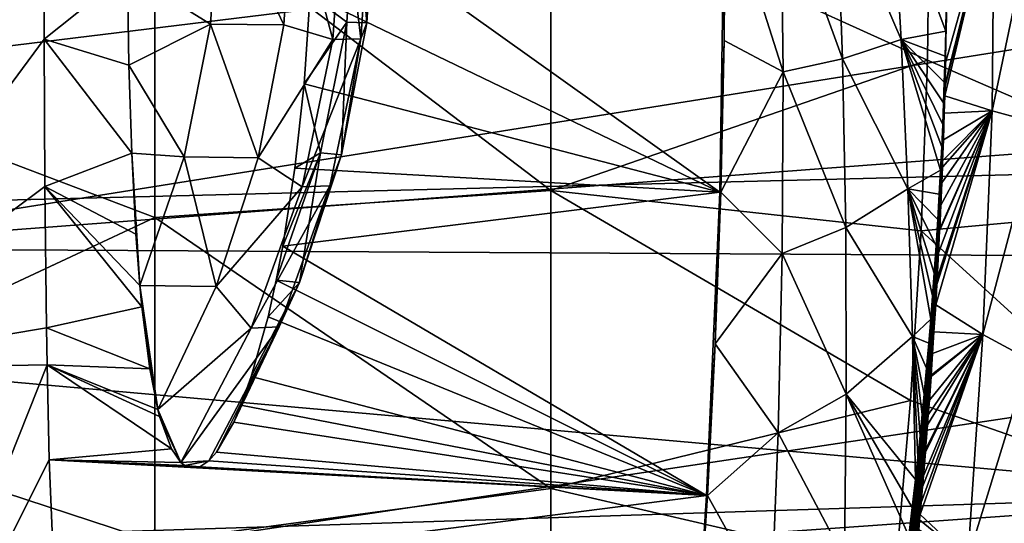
# Model space of a CAD drawing. Header units: metres. Extents: x -160 to 52, y -25 to 25.
# Tile 130 of 166: x 3.09 to 10.41, y -4.72 to -0.97. Entities that reach past the tile are written whole.
import ezdxf

# ---------------------------------------------------------------- set-up
doc = ezdxf.new("R2010")
doc.units = ezdxf.units.M
doc.layers.add('solid_509094_SW0001', color=7, linetype='CONTINUOUS')

msp = doc.modelspace()

# ---------------------------------------------------------------- linework, layer by layer
at = {"layer": 'solid_509094_SW0001'}
for points in [[(1.057903, -1.292649, -22.281912), (1.057903, 1.292646, -22.281912), (4.0899, 0, -21.585989)], [(-8.818693, -2.610905, 250.308075), (12.499946, -2.074197, 245.923416), (12.52928, 0, 246.015182)], [(-8.818693, -2.610905, 250.308075), (12.52928, 0, 246.015182), (-8.787687, 0, 250.456879)], [(1.057903, -1.292649, -22.281912), (4.0899, 0, -21.585989), (4.0899, -2.442725, -21.447332)], [(17.92277, 0.000001, 24.599998), (1.200001, 0, 24.599998), (1.200001, -2.674634, 24.454166)], [(17.996321, -1.401126, 24.560064), (17.92277, 0.000001, 24.599998), (1.200001, -2.674634, 24.454166)], [(7.03512, -2.242259, -20.416569), (4.0899, -2.442725, -21.447332), (4.0899, 0, -21.585989)], [(7.03512, 0, -20.53933), (7.03512, -2.242259, -20.416569), (4.0899, 0, -21.585989)], [(5.581807, 0.002454, 182.357697), (5.244244, -0.783159, 183.43895), (5.516415, -0.989231, 182.371323)], [(5.490987, -0.001099, 178.814102), (5.697721, 0.001049, 179.986389), (5.620993, -1.113963, 180.002365)], [(5.581807, 0.002454, 182.357697), (5.516415, -0.989231, 182.371323), (5.665326, -0.995357, 181.189468)], [(5.581807, 0.002454, 182.357697), (5.665326, -0.995357, 181.189468), (5.728219, 0.003756, 181.176361)], [(5.665326, -0.995357, 181.189468), (5.620993, -1.113963, 180.002365), (5.697721, 0.001049, 179.986389)], [(5.728219, 0.003756, 181.176361), (5.665326, -0.995357, 181.189468), (5.697721, 0.001049, 179.986389)], [(9.850564, 0.000003, -19.194548), (9.834857, -1.272578, -19.160866), (7.03512, 0, -20.53933)], [(9.834857, -1.272578, -19.160866), (7.03512, -2.242259, -20.416569), (7.03512, 0, -20.53933)], [(8.761203, -1.359189, 203.107178), (8.330885, -0.000035, 200.939484), (8.744317, 0, 202.923645)], [(9.203131, -1.263496, 205.214233), (8.744317, 0, 202.923645), (9.159285, 0, 204.915207)], [(8.761203, -1.359189, 203.107178), (8.744317, 0, 202.923645), (9.203131, -1.263496, 205.214233)], [(9.63928, -1.119959, 207.288452), (9.159285, 0, 204.915207), (9.573821, 0, 206.904678)], [(9.63928, -1.119959, 207.288452), (9.203131, -1.263496, 205.214233), (9.159285, 0, 204.915207)], [(9.970459, -1.05642, 208.870163), (9.63928, -1.119959, 207.288452), (9.573821, 0, 206.904678)], [(9.97408, -0.880215, 208.868637), (9.970459, -1.05642, 208.870163), (9.573821, 0, 206.904678)], [(12.238749, -2.316268, -24.316027), (9.834857, -1.272578, -19.160866), (9.850564, 0.000003, -19.194548)], [(12.290397, 0.000006, -24.426786), (12.238749, -2.316268, -24.316027), (9.850564, 0.000003, -19.194548)], [(1.453429, -0.014242, 161.858749), (3.265224, -0.014129, 172.156845), (1.453658, -3.571807, 162.647964)], [(3.265224, -0.014129, 172.156845), (3.266731, -1.116745, 172.241959), (1.453658, -3.571807, 162.647964)], [(3.88567, -0.619628, 175.704514), (3.266731, -1.116745, 172.241959), (3.265224, -0.014129, 172.156845)], [(4.505031, -1.005082, 176.639221), (3.88567, -0.619628, 175.704514), (4.570921, -0.001457, 176.625504)], [(4.505031, -1.005082, 176.639221), (4.570921, -0.001457, 176.625504), (5.048747, -1.009937, 177.698792)], [(4.570921, -0.001457, 176.625504), (5.112594, -0.003294, 177.685486), (5.048747, -1.009937, 177.698792)], [(5.048747, -1.009937, 177.698792), (5.112594, -0.003294, 177.685486), (5.41392, -1.118997, 178.83017)], [(5.112594, -0.003294, 177.685486), (5.490987, -0.001099, 178.814102), (5.41392, -1.118997, 178.83017)], [(5.261893, -0.092026, 183.502197), (8.324991, -0.00007, 200.908813), (8.291824, -2.255594, 201.031403)], [(5.41392, -1.118997, 178.83017), (5.490987, -0.001099, 178.814102), (5.620993, -1.113963, 180.002365)], [(8.291824, -2.255594, 201.031403), (8.324991, -0.00007, 200.908813), (8.322587, -1.125916, 200.969925)], [(8.322587, -1.125916, 200.969925), (8.330885, -0.000035, 200.939484), (8.761203, -1.359189, 203.107178)], [(8.327819, -0.00007, 200.924164), (8.330885, -0.000035, 200.939484), (8.322587, -1.125916, 200.969925)], [(8.327819, -0.00007, 200.924164), (8.322587, -1.125916, 200.969925), (8.324991, -0.00007, 200.908813)], [(9.964974, -1.475415, 208.90239), (10.3319, 0, 210.562149), (9.963336, -1.53803, 208.904953)], [(10.315615, -1.650079, 210.616776), (9.963336, -1.53803, 208.904953), (10.3319, 0, 210.562149)], [(9.965662, -1.448148, 208.901291), (10.3319, 0, 210.562149), (9.964974, -1.475415, 208.90239)], [(9.969264, -1.293593, 208.895218), (10.3319, 0, 210.562149), (9.965662, -1.448148, 208.901291)], [(9.969264, -1.293593, 208.895218), (9.987548, 0, 208.890274), (10.3319, 0, 210.562149)], [(9.972731, -1.119501, 208.888657), (9.987548, 0, 208.890274), (9.969264, -1.293593, 208.895218)], [(9.975465, -0.954132, 208.882721), (9.987548, 0, 208.890274), (9.972731, -1.119501, 208.888657)], [(10.315615, -1.650079, 210.616776), (10.3319, 0, 210.562149), (10.660192, 0, 212.198288)], [(10.315615, -1.650079, 210.616776), (10.660192, 0, 212.198288), (10.659601, -1.743868, 212.334076)], [(5.244244, -0.783159, 183.43895), (5.261893, -0.092026, 183.502197), (8.291824, -2.255594, 201.031403)], [(3.88567, -0.619628, 175.704514), (3.897184, -1.311166, 175.851974), (3.266731, -1.116745, 172.241959)], [(4.505031, -1.005082, 176.639221), (3.897184, -1.311166, 175.851974), (3.88567, -0.619628, 175.704514)], [(5.199931, -1.44959, 183.278702), (5.244244, -0.783159, 183.43895), (8.291824, -2.255594, 201.031403)], [(5.516415, -0.989231, 182.371323), (5.244244, -0.783159, 183.43895), (5.199931, -1.44959, 183.278702)], [(9.975465, -0.954132, 208.882721), (9.970459, -1.05642, 208.870163), (9.97408, -0.880215, 208.868637)], [(4.308912, -1.99081, 176.680084), (3.897184, -1.311166, 175.851974), (4.505031, -1.005082, 176.639221)], [(4.308912, -1.99081, 176.680084), (4.505031, -1.005082, 176.639221), (4.859085, -1.999912, 177.738297)], [(4.505031, -1.005082, 176.639221), (5.048747, -1.009937, 177.698792), (4.859085, -1.999912, 177.738297)], [(4.859085, -1.999912, 177.738297), (5.048747, -1.009937, 177.698792), (5.41392, -1.118997, 178.83017)], [(5.516415, -0.989231, 182.371323), (5.199931, -1.44959, 183.278702), (5.320786, -1.962868, 182.412079)], [(5.516415, -0.989231, 182.371323), (5.320786, -1.962868, 182.412079), (5.47675, -1.977827, 181.22876)], [(5.516415, -0.989231, 182.371323), (5.47675, -1.977827, 181.22876), (5.665326, -0.995357, 181.189468)], [(5.665326, -0.995357, 181.189468), (5.47675, -1.977827, 181.22876), (5.620993, -1.113963, 180.002365)], [(9.975465, -0.954132, 208.882721), (9.972731, -1.119501, 208.888657), (9.970459, -1.05642, 208.870163)], [(9.970459, -1.05642, 208.870163), (9.965781, -1.241984, 208.871338), (9.63928, -1.119959, 207.288452)], [(9.972731, -1.119501, 208.888657), (9.965781, -1.241984, 208.871338), (9.970459, -1.05642, 208.870163)], [(3.266731, -1.116745, 172.241959), (3.272074, -2.213384, 172.496628), (1.453658, -3.571807, 162.647964)], [(3.917763, -1.963742, 176.100555), (3.272074, -2.213384, 172.496628), (3.266731, -1.116745, 172.241959)], [(3.897184, -1.311166, 175.851974), (3.917763, -1.963742, 176.100555), (3.266731, -1.116745, 172.241959)], [(4.859085, -1.999912, 177.738297), (5.41392, -1.118997, 178.83017), (5.184537, -2.214894, 178.87796)], [(5.184537, -2.214894, 178.87796), (5.620993, -1.113963, 180.002365), (5.392037, -2.206986, 180.050079)], [(5.184537, -2.214894, 178.87796), (5.41392, -1.118997, 178.83017), (5.620993, -1.113963, 180.002365)], [(5.47675, -1.977827, 181.22876), (5.392037, -2.206986, 180.050079), (5.620993, -1.113963, 180.002365)], [(8.291824, -2.255594, 201.031403), (8.322587, -1.125916, 200.969925), (8.297799, -2.254482, 201.062225)], [(8.297799, -2.254482, 201.062225), (8.322587, -1.125916, 200.969925), (8.761203, -1.359189, 203.107178)], [(9.688828, -2.230947, 207.732468), (9.203131, -1.263496, 205.214233), (9.63928, -1.119959, 207.288452)], [(9.932533, -2.090028, 208.868195), (9.688828, -2.230947, 207.732468), (9.63928, -1.119959, 207.288452)], [(9.940896, -1.917079, 208.869949), (9.932533, -2.090028, 208.868195), (9.63928, -1.119959, 207.288452)], [(9.948179, -1.750766, 208.87114), (9.940896, -1.917079, 208.869949), (9.63928, -1.119959, 207.288452)], [(9.954458, -1.591089, 208.87175), (9.948179, -1.750766, 208.87114), (9.63928, -1.119959, 207.288452)], [(9.959851, -1.437462, 208.871872), (9.954458, -1.591089, 208.87175), (9.63928, -1.119959, 207.288452)], [(9.965781, -1.241984, 208.871338), (9.959851, -1.437462, 208.871872), (9.63928, -1.119959, 207.288452)], [(9.972731, -1.119501, 208.888657), (9.969264, -1.293593, 208.895218), (9.965781, -1.241984, 208.871338)], [(9.969264, -1.293593, 208.895218), (9.959851, -1.437462, 208.871872), (9.965781, -1.241984, 208.871338)], [(1.057903, -3.860601, -21.982954), (1.057903, -1.292649, -22.281912), (4.0899, -2.442725, -21.447332)], [(4.308912, -1.99081, 176.680084), (3.917763, -1.963742, 176.100555), (3.897184, -1.311166, 175.851974)], [(9.834857, -1.272578, -19.160866), (9.787755, -2.541745, -19.059855), (7.03512, -2.242259, -20.416569)], [(8.761203, -1.359189, 203.107178), (9.203131, -1.263496, 205.214233), (9.22681, -2.517456, 205.590729)], [(9.688828, -2.230947, 207.732468), (9.22681, -2.517456, 205.590729), (9.203131, -1.263496, 205.214233)], [(12.238749, -2.316268, -24.316027), (9.787755, -2.541745, -19.059855), (9.834857, -1.272578, -19.160866)], [(9.969264, -1.293593, 208.895218), (9.965662, -1.448148, 208.901291), (9.959851, -1.437462, 208.871872)], [(8.297799, -2.254482, 201.062225), (8.761203, -1.359189, 203.107178), (8.754309, -2.709634, 203.378738)], [(8.754309, -2.709634, 203.378738), (8.761203, -1.359189, 203.107178), (9.22681, -2.517456, 205.590729)], [(18.22221, -2.766528, 24.443941), (17.996321, -1.401126, 24.560064), (1.200001, -2.674634, 24.454166)], [(5.131517, -2.077061, 183.025909), (5.199931, -1.44959, 183.278702), (8.291824, -2.255594, 201.031403)], [(5.320786, -1.962868, 182.412079), (5.199931, -1.44959, 183.278702), (5.131517, -2.077061, 183.025909)], [(9.965662, -1.448148, 208.901291), (9.954458, -1.591089, 208.87175), (9.959851, -1.437462, 208.871872)], [(9.95809, -1.658157, 208.901093), (9.954458, -1.591089, 208.87175), (9.965662, -1.448148, 208.901291)], [(9.95809, -1.658157, 208.901093), (9.965662, -1.448148, 208.901291), (9.964974, -1.475415, 208.90239)], [(9.95809, -1.658157, 208.901093), (9.964974, -1.475415, 208.90239), (9.963336, -1.53803, 208.904953)], [(9.95809, -1.658157, 208.901093), (9.948179, -1.750766, 208.87114), (9.954458, -1.591089, 208.87175)], [(9.95809, -1.658157, 208.901093), (9.963336, -1.53803, 208.904953), (9.959724, -1.665962, 208.910263)], [(10.315615, -1.650079, 210.616776), (9.959724, -1.665962, 208.910263), (9.963336, -1.53803, 208.904953)], [(10.315615, -1.650079, 210.616776), (10.247437, -3.313543, 210.688416), (9.895993, -3.092377, 208.977798)], [(10.315615, -1.650079, 210.616776), (9.895993, -3.092377, 208.977798), (9.904809, -2.940168, 208.969696)], [(10.315615, -1.650079, 210.616776), (9.904809, -2.940168, 208.969696), (9.907414, -2.89362, 208.967285)], [(10.315615, -1.650079, 210.616776), (9.907414, -2.89362, 208.967285), (9.917431, -2.706593, 208.957794)], [(10.315615, -1.650079, 210.616776), (9.917431, -2.706593, 208.957794), (9.925615, -2.542528, 208.949738)], [(10.315615, -1.650079, 210.616776), (9.925615, -2.542528, 208.949738), (9.926406, -2.526079, 208.948944)], [(10.315615, -1.650079, 210.616776), (9.926406, -2.526079, 208.948944), (9.934421, -2.352111, 208.940704)], [(10.315615, -1.650079, 210.616776), (9.934421, -2.352111, 208.940704), (9.941534, -2.18416, 208.932907)], [(10.315615, -1.650079, 210.616776), (9.941534, -2.18416, 208.932907), (9.946099, -2.068274, 208.927673)], [(10.315615, -1.650079, 210.616776), (9.946099, -2.068274, 208.927673), (9.947831, -2.022302, 208.925629)], [(10.315615, -1.650079, 210.616776), (9.947831, -2.022302, 208.925629), (9.953377, -1.865905, 208.918747)], [(9.949329, -1.867655, 208.899933), (9.948179, -1.750766, 208.87114), (9.95809, -1.658157, 208.901093)], [(9.949329, -1.867655, 208.899933), (9.95809, -1.658157, 208.901093), (9.953377, -1.865905, 208.918747)], [(10.315615, -1.650079, 210.616776), (9.953377, -1.865905, 208.918747), (9.959724, -1.665962, 208.910263)], [(9.95809, -1.658157, 208.901093), (9.959724, -1.665962, 208.910263), (9.953377, -1.865905, 208.918747)], [(10.315615, -1.650079, 210.616776), (10.659601, -1.743868, 212.334076), (10.247437, -3.313543, 210.688416)], [(9.949329, -1.867655, 208.899933), (9.940896, -1.917079, 208.869949), (9.948179, -1.750766, 208.87114)], [(10.659601, -1.743868, 212.334076), (10.591252, -3.500083, 212.407181), (10.247437, -3.313543, 210.688416)], [(9.939379, -2.077101, 208.897903), (9.940896, -1.917079, 208.869949), (9.949329, -1.867655, 208.899933)], [(9.939379, -2.077101, 208.897903), (9.949329, -1.867655, 208.899933), (9.946099, -2.068274, 208.927673)], [(9.949329, -1.867655, 208.899933), (9.947831, -2.022302, 208.925629), (9.946099, -2.068274, 208.927673)], [(9.949329, -1.867655, 208.899933), (9.953377, -1.865905, 208.918747), (9.947831, -2.022302, 208.925629)], [(3.917763, -1.963742, 176.100555), (3.948913, -2.565714, 176.445419), (3.272074, -2.213384, 172.496628)], [(3.917763, -1.963742, 176.100555), (3.977911, -2.948024, 176.739838), (3.948913, -2.565714, 176.445419)], [(4.308912, -1.99081, 176.680084), (3.977911, -2.948024, 176.739838), (3.917763, -1.963742, 176.100555)], [(5.320786, -1.962868, 182.412079), (5.041425, -2.656731, 182.682678), (4.992559, -2.908569, 182.491089)], [(5.320786, -1.962868, 182.412079), (4.992559, -2.908569, 182.491089), (5.165644, -2.92723, 181.293579)], [(5.320786, -1.962868, 182.412079), (5.131517, -2.077061, 183.025909), (5.041425, -2.656731, 182.682678)], [(5.320786, -1.962868, 182.412079), (5.165644, -2.92723, 181.293579), (5.47675, -1.977827, 181.22876)], [(9.939379, -2.077101, 208.897903), (9.932533, -2.090028, 208.868195), (9.940896, -1.917079, 208.869949)], [(4.308912, -1.99081, 176.680084), (4.546741, -2.95688, 177.803391), (3.977911, -2.948024, 176.739838)], [(4.308912, -1.99081, 176.680084), (4.859085, -1.999912, 177.738297), (4.546741, -2.95688, 177.803391)], [(4.546741, -2.95688, 177.803391), (4.859085, -1.999912, 177.738297), (5.184537, -2.214894, 178.87796)], [(5.47675, -1.977827, 181.22876), (5.165644, -2.92723, 181.293579), (5.392037, -2.206986, 180.050079)], [(-8.818693, -2.610905, 250.308075), (12.425029, -4.502589, 245.572006), (12.499946, -2.074197, 245.923416)], [(5.041425, -2.656731, 182.682678), (5.131517, -2.077061, 183.025909), (8.291824, -2.255594, 201.031403)], [(9.932533, -2.090028, 208.868195), (9.922948, -2.270188, 208.865677), (9.688828, -2.230947, 207.732468)], [(9.928235, -2.286376, 208.894989), (9.922948, -2.270188, 208.865677), (9.932533, -2.090028, 208.868195)], [(9.928235, -2.286376, 208.894989), (9.932533, -2.090028, 208.868195), (9.939379, -2.077101, 208.897903)], [(9.928235, -2.286376, 208.894989), (9.939379, -2.077101, 208.897903), (9.934978, -2.278493, 208.924896)], [(9.934978, -2.278493, 208.924896), (9.946099, -2.068274, 208.927673), (9.941534, -2.18416, 208.932907)], [(9.939379, -2.077101, 208.897903), (9.946099, -2.068274, 208.927673), (9.934978, -2.278493, 208.924896)], [(9.934978, -2.278493, 208.924896), (9.941534, -2.18416, 208.932907), (9.934421, -2.352111, 208.940704)], [(3.272074, -2.213384, 172.496628), (3.28366, -3.263682, 172.916412), (1.453658, -3.571807, 162.647964)], [(3.993001, -3.107756, 176.885284), (3.28366, -3.263682, 172.916412), (3.272074, -2.213384, 172.496628)], [(3.977911, -2.948024, 176.739838), (3.993001, -3.107756, 176.885284), (3.272074, -2.213384, 172.496628)], [(3.948913, -2.565714, 176.445419), (3.977911, -2.948024, 176.739838), (3.272074, -2.213384, 172.496628)], [(7.03512, -2.242259, -20.416569), (7.03512, -4.457715, -20.049759), (4.0899, -2.442725, -21.447332)], [(4.546741, -2.95688, 177.803391), (5.184537, -2.214894, 178.87796), (4.807347, -3.267245, 178.956558)], [(4.807347, -3.267245, 178.956558), (5.392037, -2.206986, 180.050079), (5.015373, -3.256443, 180.128555)], [(4.807347, -3.267245, 178.956558), (5.184537, -2.214894, 178.87796), (5.392037, -2.206986, 180.050079)], [(5.165644, -2.92723, 181.293579), (5.015373, -3.256443, 180.128555), (5.392037, -2.206986, 180.050079)], [(5.041425, -2.656731, 182.682678), (8.291824, -2.255594, 201.031403), (8.192636, -4.51033, 201.402512)], [(9.709355, -3.803373, -18.891726), (7.03512, -4.457715, -20.049759), (7.03512, -2.242259, -20.416569)], [(9.787755, -2.541745, -19.059855), (9.709355, -3.803373, -18.891726), (7.03512, -2.242259, -20.416569)], [(8.192636, -4.51033, 201.402512), (8.291824, -2.255594, 201.031403), (8.256482, -3.383189, 201.216858)], [(8.256482, -3.383189, 201.216858), (8.297799, -2.254482, 201.062225), (8.754309, -2.709634, 203.378738)], [(8.291824, -2.255594, 201.031403), (8.297799, -2.254482, 201.062225), (8.256482, -3.383189, 201.216858)], [(9.723261, -3.329242, 208.23645), (9.22681, -2.517456, 205.590729), (9.688828, -2.230947, 207.732468)], [(9.859613, -3.198804, 208.843369), (9.723261, -3.329242, 208.23645), (9.688828, -2.230947, 207.732468)], [(9.873225, -3.024652, 208.848526), (9.859613, -3.198804, 208.843369), (9.688828, -2.230947, 207.732468)], [(9.885654, -2.856115, 208.853195), (9.873225, -3.024652, 208.848526), (9.688828, -2.230947, 207.732468)], [(9.899644, -2.652896, 208.858246), (9.885654, -2.856115, 208.853195), (9.688828, -2.230947, 207.732468)], [(9.912029, -2.457658, 208.862381), (9.899644, -2.652896, 208.858246), (9.688828, -2.230947, 207.732468)], [(9.922948, -2.270188, 208.865677), (9.912029, -2.457658, 208.862381), (9.688828, -2.230947, 207.732468)], [(12.238749, -2.316268, -24.316027), (12.082389, -4.634508, -23.980715), (9.787755, -2.541745, -19.059855)], [(9.928235, -2.286376, 208.894989), (9.912029, -2.457658, 208.862381), (9.922948, -2.270188, 208.865677)], [(9.915898, -2.495515, 208.89119), (9.912029, -2.457658, 208.862381), (9.928235, -2.286376, 208.894989)], [(9.915898, -2.495515, 208.89119), (9.928235, -2.286376, 208.894989), (9.922667, -2.487976, 208.921127)], [(9.922667, -2.487976, 208.921127), (9.934978, -2.278493, 208.924896), (9.934421, -2.352111, 208.940704)], [(9.928235, -2.286376, 208.894989), (9.934978, -2.278493, 208.924896), (9.922667, -2.487976, 208.921127)], [(9.922667, -2.487976, 208.921127), (9.934421, -2.352111, 208.940704), (9.926406, -2.526079, 208.948944)], [(1.057903, -3.860601, -21.982954), (4.0899, -2.442725, -21.447332), (4.0899, -4.854069, -21.03314)], [(7.03512, -4.457715, -20.049759), (4.0899, -4.854069, -21.03314), (4.0899, -2.442725, -21.447332)], [(9.915898, -2.495515, 208.89119), (9.899644, -2.652896, 208.858246), (9.912029, -2.457658, 208.862381)], [(9.909172, -2.697335, 208.916534), (9.922667, -2.487976, 208.921127), (9.925615, -2.542528, 208.949738)], [(9.915898, -2.495515, 208.89119), (9.922667, -2.487976, 208.921127), (9.909172, -2.697335, 208.916534)], [(9.922667, -2.487976, 208.921127), (9.926406, -2.526079, 208.948944), (9.925615, -2.542528, 208.949738)], [(8.754309, -2.709634, 203.378738), (9.22681, -2.517456, 205.590729), (9.231058, -3.756991, 206.043167)], [(9.723261, -3.329242, 208.23645), (9.231058, -3.756991, 206.043167), (9.22681, -2.517456, 205.590729)], [(12.082389, -4.634508, -23.980715), (9.709355, -3.803373, -18.891726), (9.787755, -2.541745, -19.059855)], [(9.902383, -2.704531, 208.886581), (9.899644, -2.652896, 208.858246), (9.915898, -2.495515, 208.89119)], [(9.902383, -2.704531, 208.886581), (9.915898, -2.495515, 208.89119), (9.909172, -2.697335, 208.916534)], [(9.909172, -2.697335, 208.916534), (9.925615, -2.542528, 208.949738), (9.911917, -2.750587, 208.945038)], [(9.911917, -2.750587, 208.945038), (9.925615, -2.542528, 208.949738), (9.917431, -2.706593, 208.957794)], [(-8.911289, -5.186533, 249.863678), (12.425029, -4.502589, 245.572006), (-8.818693, -2.610905, 250.308075)], [(18.22221, -2.766528, 24.443941), (1.200001, -2.674634, 24.454166), (1.200001, -5.317557, 24.0184)], [(4.992559, -2.908569, 182.491089), (5.041425, -2.656731, 182.682678), (8.192636, -4.51033, 201.402512)], [(9.902383, -2.704531, 208.886581), (9.885654, -2.856115, 208.853195), (9.899644, -2.652896, 208.858246)], [(9.887704, -2.91343, 208.88121), (9.885654, -2.856115, 208.853195), (9.902383, -2.704531, 208.886581)], [(9.887704, -2.91343, 208.88121), (9.902383, -2.704531, 208.886581), (9.89451, -2.906562, 208.911209)], [(9.89451, -2.906562, 208.911209), (9.909172, -2.697335, 208.916534), (9.911917, -2.750587, 208.945038)], [(9.902383, -2.704531, 208.886581), (9.909172, -2.697335, 208.916534), (9.89451, -2.906562, 208.911209)], [(9.911917, -2.750587, 208.945038), (9.917431, -2.706593, 208.957794), (9.907414, -2.89362, 208.967285)], [(18.599876, -4.084152, 24.258598), (18.22221, -2.766528, 24.443941), (1.200001, -5.317557, 24.0184)], [(8.256482, -3.383189, 201.216858), (8.754309, -2.709634, 203.378738), (8.724675, -4.045312, 203.73793)], [(8.724675, -4.045312, 203.73793), (8.754309, -2.709634, 203.378738), (9.231058, -3.756991, 206.043167)], [(9.89451, -2.906562, 208.911209), (9.911917, -2.750587, 208.945038), (9.897079, -2.958212, 208.939575)], [(9.897079, -2.958212, 208.939575), (9.911917, -2.750587, 208.945038), (9.904809, -2.940168, 208.969696)], [(9.911917, -2.750587, 208.945038), (9.907414, -2.89362, 208.967285), (9.904809, -2.940168, 208.969696)], [(5.165644, -2.92723, 181.293579), (4.806644, -3.626547, 181.723343), (4.730409, -3.839254, 181.38826)], [(5.165644, -2.92723, 181.293579), (4.730409, -3.839254, 181.38826), (5.015373, -3.256443, 180.128555)], [(5.165644, -2.92723, 181.293579), (4.931468, -3.180974, 182.245895), (4.806644, -3.626547, 181.723343)], [(4.931468, -3.180974, 182.245895), (4.992559, -2.908569, 182.491089), (8.192636, -4.51033, 201.402512)], [(5.165644, -2.92723, 181.293579), (4.992559, -2.908569, 182.491089), (4.931468, -3.180974, 182.245895)], [(9.871886, -3.12222, 208.875229), (9.873225, -3.024652, 208.848526), (9.887704, -2.91343, 208.88121)], [(9.871886, -3.12222, 208.875229), (9.887704, -2.91343, 208.88121), (9.878707, -3.115661, 208.905228)], [(9.887704, -2.91343, 208.88121), (9.873225, -3.024652, 208.848526), (9.885654, -2.856115, 208.853195)], [(9.878707, -3.115661, 208.905228), (9.89451, -2.906562, 208.911209), (9.897079, -2.958212, 208.939575)], [(9.887704, -2.91343, 208.88121), (9.89451, -2.906562, 208.911209), (9.878707, -3.115661, 208.905228)], [(3.977911, -2.948024, 176.739838), (4.112227, -3.871519, 177.891388), (3.993001, -3.107756, 176.885284)], [(4.546741, -2.95688, 177.803391), (4.112227, -3.871519, 177.891388), (3.977911, -2.948024, 176.739838)], [(4.546741, -2.95688, 177.803391), (4.807347, -3.267245, 178.956558), (4.112227, -3.871519, 177.891388)], [(9.878707, -3.115661, 208.905228), (9.897079, -2.958212, 208.939575), (9.881125, -3.165698, 208.933517)], [(9.881125, -3.165698, 208.933517), (9.897079, -2.958212, 208.939575), (9.888881, -3.148978, 208.963806)], [(9.888881, -3.148978, 208.963806), (9.904809, -2.940168, 208.969696), (9.895993, -3.092377, 208.977798)], [(9.897079, -2.958212, 208.939575), (9.904809, -2.940168, 208.969696), (9.888881, -3.148978, 208.963806)], [(9.871886, -3.12222, 208.875229), (9.859613, -3.198804, 208.843369), (9.873225, -3.024652, 208.848526)], [(3.993001, -3.107756, 176.885284), (4.051827, -3.567894, 177.408981), (3.28366, -3.263682, 172.916412)], [(3.993001, -3.107756, 176.885284), (4.112227, -3.871519, 177.891388), (4.051827, -3.567894, 177.408981)], [(9.854961, -3.330909, 208.868759), (9.859613, -3.198804, 208.843369), (9.871886, -3.12222, 208.875229)], [(9.854961, -3.330909, 208.868759), (9.871886, -3.12222, 208.875229), (9.861793, -3.324647, 208.898773)], [(9.861793, -3.324647, 208.898773), (9.878707, -3.115661, 208.905228), (9.881125, -3.165698, 208.933517)], [(9.871886, -3.12222, 208.875229), (9.878707, -3.115661, 208.905228), (9.861793, -3.324647, 208.898773)], [(9.888881, -3.148978, 208.963806), (9.895993, -3.092377, 208.977798), (9.883581, -3.294519, 208.989059)], [(10.247437, -3.313543, 210.688416), (9.883581, -3.294519, 208.989059), (9.895993, -3.092377, 208.977798)], [(4.806644, -3.626547, 181.723343), (4.931468, -3.180974, 182.245895), (8.192636, -4.51033, 201.402512)], [(9.859613, -3.198804, 208.843369), (9.844756, -3.378447, 208.837662), (9.723261, -3.329242, 208.23645)], [(9.854961, -3.330909, 208.868759), (9.844756, -3.378447, 208.837662), (9.859613, -3.198804, 208.843369)], [(9.861793, -3.324647, 208.898773), (9.881125, -3.165698, 208.933517), (9.864086, -3.373065, 208.927017)], [(9.864086, -3.373065, 208.927017), (9.881125, -3.165698, 208.933517), (9.871875, -3.356986, 208.957321)], [(9.871875, -3.356986, 208.957321), (9.888881, -3.148978, 208.963806), (9.883581, -3.294519, 208.989059)], [(9.881125, -3.165698, 208.933517), (9.888881, -3.148978, 208.963806), (9.871875, -3.356986, 208.957321)], [(3.28366, -3.263682, 172.916412), (3.288365, -3.539077, 173.058594), (1.453658, -3.571807, 162.647964)], [(4.051827, -3.567894, 177.408981), (3.288365, -3.539077, 173.058594), (3.28366, -3.263682, 172.916412)], [(4.807347, -3.267245, 178.956558), (4.284006, -4.264256, 179.064499), (4.112227, -3.871519, 177.891388)], [(5.015373, -3.256443, 180.128555), (4.491715, -4.252631, 180.238754), (4.284006, -4.264256, 179.064499)], [(4.807347, -3.267245, 178.956558), (5.015373, -3.256443, 180.128555), (4.284006, -4.264256, 179.064499)], [(5.015373, -3.256443, 180.128555), (4.548064, -4.189518, 180.525604), (4.491715, -4.252631, 180.238754)], [(5.015373, -3.256443, 180.128555), (4.676584, -3.965454, 181.143402), (4.548064, -4.189518, 180.525604)], [(5.015373, -3.256443, 180.128555), (4.730409, -3.839254, 181.38826), (4.676584, -3.965454, 181.143402)], [(9.865629, -3.504752, 208.982269), (9.883581, -3.294519, 208.989059), (9.873173, -3.454858, 208.998413)], [(9.871875, -3.356986, 208.957321), (9.883581, -3.294519, 208.989059), (9.865629, -3.504752, 208.982269)], [(10.247437, -3.313543, 210.688416), (9.873173, -3.454858, 208.998413), (9.883581, -3.294519, 208.989059)], [(9.745849, -4.392074, 208.800751), (9.231058, -3.756991, 206.043167), (9.723261, -3.329242, 208.23645)], [(9.763705, -4.227029, 208.807327), (9.745849, -4.392074, 208.800751), (9.723261, -3.329242, 208.23645)], [(9.780478, -4.065929, 208.813553), (9.763705, -4.227029, 208.807327), (9.723261, -3.329242, 208.23645)], [(9.796203, -3.908861, 208.819382), (9.780478, -4.065929, 208.813553), (9.723261, -3.329242, 208.23645)], [(9.810922, -3.755882, 208.82486), (9.796203, -3.908861, 208.819382), (9.723261, -3.329242, 208.23645)], [(9.828547, -3.564151, 208.831467), (9.810922, -3.755882, 208.82486), (9.723261, -3.329242, 208.23645)], [(9.844756, -3.378447, 208.837662), (9.828547, -3.564151, 208.831467), (9.723261, -3.329242, 208.23645)], [(10.247437, -3.313543, 210.688416), (9.780518, -4.650804, 209.082458), (9.788314, -4.561918, 209.075378)], [(10.133979, -4.983, 210.808075), (9.780518, -4.650804, 209.082458), (10.247437, -3.313543, 210.688416)], [(10.247437, -3.313543, 210.688416), (9.788314, -4.561918, 209.075378), (9.798298, -4.445594, 209.066315)], [(10.247437, -3.313543, 210.688416), (9.798298, -4.445594, 209.066315), (9.805184, -4.363619, 209.060074)], [(10.247437, -3.313543, 210.688416), (9.805184, -4.363619, 209.060074), (9.819577, -4.18719, 209.046967)], [(10.247437, -3.313543, 210.688416), (9.819577, -4.18719, 209.046967), (9.820866, -4.171035, 209.045792)], [(10.247437, -3.313543, 210.688416), (9.820866, -4.171035, 209.045792), (9.835441, -3.983915, 209.032516)], [(10.247437, -3.313543, 210.688416), (9.835441, -3.983915, 209.032516), (9.841001, -3.91036, 209.027496)], [(9.836955, -3.539503, 208.861938), (9.844756, -3.378447, 208.837662), (9.854961, -3.330909, 208.868759)], [(9.836955, -3.539503, 208.861938), (9.854961, -3.330909, 208.868759), (9.843794, -3.53353, 208.891953)], [(10.247437, -3.313543, 210.688416), (9.841001, -3.91036, 209.027496), (9.848979, -3.802445, 209.020309)], [(9.843794, -3.53353, 208.891953), (9.861793, -3.324647, 208.898773), (9.864086, -3.373065, 208.927017)], [(9.854961, -3.330909, 208.868759), (9.861793, -3.324647, 208.898773), (9.843794, -3.53353, 208.891953)], [(10.247437, -3.313543, 210.688416), (9.848979, -3.802445, 209.020309), (9.861538, -3.626147, 209.008972)], [(9.853799, -3.564878, 208.950485), (9.871875, -3.356986, 208.957321), (9.865629, -3.504752, 208.982269)], [(9.864086, -3.373065, 208.927017), (9.871875, -3.356986, 208.957321), (9.853799, -3.564878, 208.950485)], [(10.247437, -3.313543, 210.688416), (9.861538, -3.626147, 209.008972), (9.862297, -3.615209, 209.00827)], [(10.247437, -3.313543, 210.688416), (9.862297, -3.615209, 209.00827), (9.873173, -3.454858, 208.998413)], [(10.133979, -4.983, 210.808075), (10.247437, -3.313543, 210.688416), (10.591252, -3.500083, 212.407181)], [(8.192636, -4.51033, 201.402512), (8.256482, -3.383189, 201.216858), (8.198852, -4.5099, 201.43457)], [(8.198852, -4.5099, 201.43457), (8.256482, -3.383189, 201.216858), (8.724675, -4.045312, 203.73793)], [(9.836955, -3.539503, 208.861938), (9.828547, -3.564151, 208.831467), (9.844756, -3.378447, 208.837662)], [(9.843794, -3.53353, 208.891953), (9.864086, -3.373065, 208.927017), (9.845983, -3.580325, 208.920166)], [(9.845983, -3.580325, 208.920166), (9.864086, -3.373065, 208.927017), (9.853799, -3.564878, 208.950485)], [(9.84659, -3.714774, 208.975113), (9.865629, -3.504752, 208.982269), (9.862297, -3.615209, 209.00827)], [(9.853799, -3.564878, 208.950485), (9.865629, -3.504752, 208.982269), (9.84659, -3.714774, 208.975113)], [(9.865629, -3.504752, 208.982269), (9.873173, -3.454858, 208.998413), (9.862297, -3.615209, 209.00827)], [(10.480846, -5.2619, 212.546219), (10.133979, -4.983, 210.808075), (10.591252, -3.500083, 212.407181)], [(1.453658, -3.571807, 162.647964), (3.288365, -3.539077, 173.058594), (1.884407, -7.07243, 167.403)], [(3.288365, -3.539077, 173.058594), (3.305245, -4.244202, 173.493179), (1.884407, -7.07243, 167.403)], [(4.212752, -4.162537, 178.606842), (3.305245, -4.244202, 173.493179), (3.288365, -3.539077, 173.058594)], [(4.125337, -3.92205, 177.98999), (4.212752, -4.162537, 178.606842), (3.288365, -3.539077, 173.058594)], [(4.112227, -3.871519, 177.891388), (4.125337, -3.92205, 177.98999), (3.288365, -3.539077, 173.058594)], [(4.051827, -3.567894, 177.408981), (4.112227, -3.871519, 177.891388), (3.288365, -3.539077, 173.058594)], [(9.817874, -3.747988, 208.854767), (9.810922, -3.755882, 208.82486), (9.828547, -3.564151, 208.831467)], [(9.817874, -3.747988, 208.854767), (9.828547, -3.564151, 208.831467), (9.836955, -3.539503, 208.861938)], [(9.817874, -3.747988, 208.854767), (9.836955, -3.539503, 208.861938), (9.824718, -3.742299, 208.884781)], [(9.824718, -3.742299, 208.884781), (9.843794, -3.53353, 208.891953), (9.845983, -3.580325, 208.920166)], [(9.836955, -3.539503, 208.861938), (9.843794, -3.53353, 208.891953), (9.824718, -3.742299, 208.884781)], [(9.824718, -3.742299, 208.884781), (9.845983, -3.580325, 208.920166), (9.826819, -3.787464, 208.912994)], [(9.826819, -3.787464, 208.912994), (9.845983, -3.580325, 208.920166), (9.834658, -3.772647, 208.943298)], [(9.834658, -3.772647, 208.943298), (9.853799, -3.564878, 208.950485), (9.84659, -3.714774, 208.975113)], [(9.845983, -3.580325, 208.920166), (9.853799, -3.564878, 208.950485), (9.834658, -3.772647, 208.943298)], [(4.730409, -3.839254, 181.38826), (4.806644, -3.626547, 181.723343), (8.192636, -4.51033, 201.402512)], [(9.843053, -3.821435, 209.001114), (9.862297, -3.615209, 209.00827), (9.861538, -3.626147, 209.008972)], [(9.84659, -3.714774, 208.975113), (9.862297, -3.615209, 209.00827), (9.843053, -3.821435, 209.001114)], [(9.843053, -3.821435, 209.001114), (9.861538, -3.626147, 209.008972), (9.848979, -3.802445, 209.020309)], [(9.826464, -3.924657, 208.967621), (9.84659, -3.714774, 208.975113), (9.843053, -3.821435, 209.001114)], [(9.834658, -3.772647, 208.943298), (9.84659, -3.714774, 208.975113), (9.826464, -3.924657, 208.967621)], [(9.709355, -3.803373, -18.891726), (9.599856, -5.053495, -18.656904), (7.03512, -4.457715, -20.049759)], [(8.724675, -4.045312, 203.73793), (9.231058, -3.756991, 206.043167), (9.216963, -4.978648, 206.56955)], [(9.697066, -4.814262, 208.782959), (9.216963, -4.978648, 206.56955), (9.231058, -3.756991, 206.043167)], [(9.722404, -4.599801, 208.79216), (9.231058, -3.756991, 206.043167), (9.745849, -4.392074, 208.800751)], [(9.697066, -4.814262, 208.782959), (9.231058, -3.756991, 206.043167), (9.722404, -4.599801, 208.79216)], [(12.082389, -4.634508, -23.980715), (9.599856, -5.053495, -18.656904), (9.709355, -3.803373, -18.891726)], [(9.79772, -3.956345, 208.847244), (9.796203, -3.908861, 208.819382), (9.810922, -3.755882, 208.82486)], [(9.79772, -3.956345, 208.847244), (9.810922, -3.755882, 208.82486), (9.817874, -3.747988, 208.854767)], [(9.79772, -3.956345, 208.847244), (9.817874, -3.747988, 208.854767), (9.804567, -3.950938, 208.877274)], [(9.804567, -3.950938, 208.877274), (9.824718, -3.742299, 208.884781), (9.826819, -3.787464, 208.912994)], [(9.817874, -3.747988, 208.854767), (9.824718, -3.742299, 208.884781), (9.804567, -3.950938, 208.877274)], [(9.804567, -3.950938, 208.877274), (9.826819, -3.787464, 208.912994), (9.806599, -3.994469, 208.905472)], [(9.806599, -3.994469, 208.905472), (9.826819, -3.787464, 208.912994), (9.814452, -3.980278, 208.935791)], [(9.814452, -3.980278, 208.935791), (9.834658, -3.772647, 208.943298), (9.826464, -3.924657, 208.967621)], [(9.826819, -3.787464, 208.912994), (9.834658, -3.772647, 208.943298), (9.814452, -3.980278, 208.935791)], [(9.843053, -3.821435, 209.001114), (9.848979, -3.802445, 209.020309), (9.841001, -3.91036, 209.027496)], [(1.057903, -6.376756, -21.389051), (1.057903, -3.860601, -21.982954), (4.0899, -4.854069, -21.03314)], [(4.112227, -3.871519, 177.891388), (4.284006, -4.264256, 179.064499), (4.125337, -3.92205, 177.98999)], [(4.676584, -3.965454, 181.143402), (4.730409, -3.839254, 181.38826), (8.192636, -4.51033, 201.402512)], [(9.822769, -4.027365, 208.993591), (9.843053, -3.821435, 209.001114), (9.841001, -3.91036, 209.027496)], [(9.826464, -3.924657, 208.967621), (9.843053, -3.821435, 209.001114), (9.822769, -4.027365, 208.993591)], [(4.125337, -3.92205, 177.98999), (4.284006, -4.264256, 179.064499), (4.212752, -4.162537, 178.606842)], [(9.79772, -3.956345, 208.847244), (9.780478, -4.065929, 208.813553), (9.796203, -3.908861, 208.819382)], [(9.783343, -4.159432, 208.869415), (9.804567, -3.950938, 208.877274), (9.806599, -3.994469, 208.905472)], [(9.79772, -3.956345, 208.847244), (9.804567, -3.950938, 208.877274), (9.783343, -4.159432, 208.869415)], [(9.805252, -4.134389, 208.959763), (9.826464, -3.924657, 208.967621), (9.822769, -4.027365, 208.993591)], [(9.814452, -3.980278, 208.935791), (9.826464, -3.924657, 208.967621), (9.805252, -4.134389, 208.959763)], [(9.819767, -4.121429, 209.019806), (9.841001, -3.91036, 209.027496), (9.835441, -3.983915, 209.032516)], [(9.822769, -4.027365, 208.993591), (9.841001, -3.91036, 209.027496), (9.819767, -4.121429, 209.019806)], [(4.548064, -4.189518, 180.525604), (4.676584, -3.965454, 181.143402), (8.192636, -4.51033, 201.402512)], [(9.776496, -4.164558, 208.839386), (9.780478, -4.065929, 208.813553), (9.79772, -3.956345, 208.847244)], [(9.776496, -4.164558, 208.839386), (9.79772, -3.956345, 208.847244), (9.783343, -4.159432, 208.869415)], [(9.783343, -4.159432, 208.869415), (9.806599, -3.994469, 208.905472), (9.785321, -4.201326, 208.897598)], [(9.785321, -4.201326, 208.897598), (9.806599, -3.994469, 208.905472), (9.793183, -4.187761, 208.927933)], [(9.793183, -4.187761, 208.927933), (9.814452, -3.980278, 208.935791), (9.805252, -4.134389, 208.959763)], [(9.806599, -3.994469, 208.905472), (9.814452, -3.980278, 208.935791), (9.793183, -4.187761, 208.927933)], [(9.819767, -4.121429, 209.019806), (9.835441, -3.983915, 209.032516), (9.820866, -4.171035, 209.045792)], [(19.132885, -5.354637, 24.01016), (18.599876, -4.084152, 24.258598), (1.200001, -5.317557, 24.0184)], [(8.198852, -4.5099, 201.43457), (8.724675, -4.045312, 203.73793), (8.673656, -5.360994, 204.182587)], [(8.673656, -5.360994, 204.182587), (8.724675, -4.045312, 203.73793), (9.216963, -4.978648, 206.56955)], [(9.776496, -4.164558, 208.839386), (9.763705, -4.227029, 208.807327), (9.780478, -4.065929, 208.813553)], [(9.801439, -4.233142, 208.985733), (9.822769, -4.027365, 208.993591), (9.819767, -4.121429, 209.019806)], [(9.805252, -4.134389, 208.959763), (9.822769, -4.027365, 208.993591), (9.801439, -4.233142, 208.985733)], [(4.212752, -4.162537, 178.606842), (4.284006, -4.264256, 179.064499), (3.305245, -4.244202, 173.493179)], [(9.754204, -4.372609, 208.831192), (9.763705, -4.227029, 208.807327), (9.776496, -4.164558, 208.839386)], [(9.754204, -4.372609, 208.831192), (9.776496, -4.164558, 208.839386), (9.761048, -4.367764, 208.861206)], [(9.761048, -4.367764, 208.861206), (9.783343, -4.159432, 208.869415), (9.785321, -4.201326, 208.897598)], [(9.776496, -4.164558, 208.839386), (9.783343, -4.159432, 208.869415), (9.761048, -4.367764, 208.861206)], [(9.782957, -4.343959, 208.951569), (9.805252, -4.134389, 208.959763), (9.801439, -4.233142, 208.985733)], [(9.793183, -4.187761, 208.927933), (9.805252, -4.134389, 208.959763), (9.782957, -4.343959, 208.951569)], [(9.797469, -4.331674, 209.011612), (9.819767, -4.121429, 209.019806), (9.819577, -4.18719, 209.046967)], [(9.801439, -4.233142, 208.985733), (9.819767, -4.121429, 209.019806), (9.797469, -4.331674, 209.011612)], [(9.819767, -4.121429, 209.019806), (9.820866, -4.171035, 209.045792), (9.819577, -4.18719, 209.046967)], [(3.305245, -4.244202, 173.493179), (3.341616, -5.130613, 174.214005), (1.884407, -7.07243, 167.403)], [(8.192636, -4.51033, 201.402512), (3.341616, -5.130613, 174.214005), (3.305245, -4.244202, 173.493179)], [(4.425262, -4.297345, 179.885696), (8.192636, -4.51033, 201.402512), (3.305245, -4.244202, 173.493179)], [(4.313417, -4.287531, 179.243759), (4.425262, -4.297345, 179.885696), (3.305245, -4.244202, 173.493179)], [(4.284006, -4.264256, 179.064499), (4.313417, -4.287531, 179.243759), (3.305245, -4.244202, 173.493179)], [(4.491715, -4.252631, 180.238754), (4.548064, -4.189518, 180.525604), (8.192636, -4.51033, 201.402512)], [(9.754204, -4.372609, 208.831192), (9.745849, -4.392074, 208.800751), (9.763705, -4.227029, 208.807327)], [(9.761048, -4.367764, 208.861206), (9.785321, -4.201326, 208.897598), (9.762989, -4.408021, 208.889404)], [(9.762989, -4.408021, 208.889404), (9.785321, -4.201326, 208.897598), (9.770854, -4.395082, 208.919724)], [(9.770854, -4.395082, 208.919724), (9.793183, -4.187761, 208.927933), (9.782957, -4.343959, 208.951569)], [(9.785321, -4.201326, 208.897598), (9.793183, -4.187761, 208.927933), (9.770854, -4.395082, 208.919724)], [(9.779067, -4.43876, 208.977524), (9.801439, -4.233142, 208.985733), (9.797469, -4.331674, 209.011612)], [(9.782957, -4.343959, 208.951569), (9.801439, -4.233142, 208.985733), (9.779067, -4.43876, 208.977524)], [(9.797212, -4.395032, 209.038834), (9.819577, -4.18719, 209.046967), (9.805184, -4.363619, 209.060074)], [(9.797469, -4.331674, 209.011612), (9.819577, -4.18719, 209.046967), (9.797212, -4.395032, 209.038834)], [(4.491715, -4.252631, 180.238754), (4.313417, -4.287531, 179.243759), (4.284006, -4.264256, 179.064499)], [(4.491715, -4.252631, 180.238754), (4.425262, -4.297345, 179.885696), (4.313417, -4.287531, 179.243759)], [(4.491715, -4.252631, 180.238754), (8.192636, -4.51033, 201.402512), (4.425262, -4.297345, 179.885696)], [(9.730845, -4.580482, 208.822632), (9.722404, -4.599801, 208.79216), (9.745849, -4.392074, 208.800751)], [(9.730845, -4.580482, 208.822632), (9.745849, -4.392074, 208.800751), (9.754204, -4.372609, 208.831192)], [(9.730845, -4.580482, 208.822632), (9.754204, -4.372609, 208.831192), (9.737684, -4.575918, 208.852661)], [(9.737684, -4.575918, 208.852661), (9.761048, -4.367764, 208.861206), (9.762989, -4.408021, 208.889404)], [(9.754204, -4.372609, 208.831192), (9.761048, -4.367764, 208.861206), (9.737684, -4.575918, 208.852661)], [(9.759579, -4.553356, 208.943024), (9.782957, -4.343959, 208.951569), (9.779067, -4.43876, 208.977524)], [(9.770854, -4.395082, 208.919724), (9.782957, -4.343959, 208.951569), (9.759579, -4.553356, 208.943024)], [(9.774082, -4.541749, 209.003067), (9.797469, -4.331674, 209.011612), (9.797212, -4.395032, 209.038834)], [(9.779067, -4.43876, 208.977524), (9.797469, -4.331674, 209.011612), (9.774082, -4.541749, 209.003067)], [(9.797212, -4.395032, 209.038834), (9.805184, -4.363619, 209.060074), (9.798298, -4.445594, 209.066315)], [(7.03512, -4.457715, -20.049759), (7.03512, -6.619885, -19.443281), (4.0899, -4.854069, -21.03314)], [(9.599856, -5.053495, -18.656904), (7.03512, -6.619885, -19.443281), (7.03512, -4.457715, -20.049759)], [(9.737684, -4.575918, 208.852661), (9.762989, -4.408021, 208.889404), (9.739605, -4.614541, 208.880859)], [(9.739605, -4.614541, 208.880859), (9.762989, -4.408021, 208.889404), (9.747466, -4.602229, 208.911179)], [(9.747466, -4.602229, 208.911179), (9.770854, -4.395082, 208.919724), (9.759579, -4.553356, 208.943024)], [(9.762989, -4.408021, 208.889404), (9.770854, -4.395082, 208.919724), (9.747466, -4.602229, 208.911179)], [(9.755652, -4.644207, 208.968994), (9.779067, -4.43876, 208.977524), (9.774082, -4.541749, 209.003067)], [(9.759579, -4.553356, 208.943024), (9.779067, -4.43876, 208.977524), (9.755652, -4.644207, 208.968994)], [(9.773793, -4.602495, 209.030289), (9.797212, -4.395032, 209.038834), (9.798298, -4.445594, 209.066315)], [(9.774082, -4.541749, 209.003067), (9.797212, -4.395032, 209.038834), (9.773793, -4.602495, 209.030289)], [(9.773793, -4.602495, 209.030289), (9.798298, -4.445594, 209.066315), (9.774823, -4.651692, 209.057968)], [(9.774823, -4.651692, 209.057968), (9.798298, -4.445594, 209.066315), (9.788314, -4.561918, 209.075378)], [(-8.911289, -5.186533, 249.863678), (12.298447, -6.985841, 244.927429), (12.425029, -4.502589, 245.572006)], [(8.119045, -5.630755, 201.68251), (3.341616, -5.130613, 174.214005), (8.192636, -4.51033, 201.402512)], [(8.119045, -5.630755, 201.68251), (8.198852, -4.5099, 201.43457), (8.125046, -5.63382, 201.716339)], [(8.119045, -5.630755, 201.68251), (8.192636, -4.51033, 201.402512), (8.198852, -4.5099, 201.43457)], [(8.125046, -5.63382, 201.716339), (8.198852, -4.5099, 201.43457), (8.673656, -5.360994, 204.182587)], [(9.706424, -4.788158, 208.813751), (9.697066, -4.814262, 208.782959), (9.722404, -4.599801, 208.79216)], [(9.706424, -4.788158, 208.813751), (9.722404, -4.599801, 208.79216), (9.730845, -4.580482, 208.822632)], [(9.706424, -4.788158, 208.813751), (9.730845, -4.580482, 208.822632), (9.713253, -4.78388, 208.843765)], [(9.713253, -4.78388, 208.843765), (9.737684, -4.575918, 208.852661), (9.739605, -4.614541, 208.880859)], [(9.730845, -4.580482, 208.822632), (9.737684, -4.575918, 208.852661), (9.713253, -4.78388, 208.843765)], [(9.723022, -4.809189, 208.902298), (9.747466, -4.602229, 208.911179), (9.735121, -4.762568, 208.934128)], [(9.739605, -4.614541, 208.880859), (9.747466, -4.602229, 208.911179), (9.723022, -4.809189, 208.902298)], [(9.735121, -4.762568, 208.934128), (9.759579, -4.553356, 208.943024), (9.755652, -4.644207, 208.968994)], [(9.747466, -4.602229, 208.911179), (9.759579, -4.553356, 208.943024), (9.735121, -4.762568, 208.934128)], [(9.749312, -4.809783, 209.021408), (9.773793, -4.602495, 209.030289), (9.774823, -4.651692, 209.057968)], [(9.749606, -4.751643, 208.994171), (9.773793, -4.602495, 209.030289), (9.749312, -4.809783, 209.021408)], [(9.749606, -4.751643, 208.994171), (9.774082, -4.541749, 209.003067), (9.773793, -4.602495, 209.030289)], [(9.755652, -4.644207, 208.968994), (9.774082, -4.541749, 209.003067), (9.749606, -4.751643, 208.994171)], [(9.774823, -4.651692, 209.057968), (9.788314, -4.561918, 209.075378), (9.780518, -4.650804, 209.082458)], [(12.082389, -4.634508, -23.980715), (11.820277, -6.926814, -23.418613), (9.599856, -5.053495, -18.656904)], [(9.713253, -4.78388, 208.843765), (9.739605, -4.614541, 208.880859), (9.715171, -4.820871, 208.871979)], [(9.715171, -4.820871, 208.871979), (9.739605, -4.614541, 208.880859), (9.723022, -4.809189, 208.902298)], [(9.731197, -4.849476, 208.960129), (9.755652, -4.644207, 208.968994), (9.749606, -4.751643, 208.994171)], [(9.735121, -4.762568, 208.934128), (9.755652, -4.644207, 208.968994), (9.731197, -4.849476, 208.960129)], [(9.749312, -4.809783, 209.021408), (9.774823, -4.651692, 209.057968), (9.750342, -4.856888, 209.049103)], [(9.750342, -4.856888, 209.049103), (9.774823, -4.651692, 209.057968), (9.776858, -4.69197, 209.085785)], [(9.774823, -4.651692, 209.057968), (9.780518, -4.650804, 209.082458), (9.776858, -4.69197, 209.085785)], [(10.133979, -4.983, 210.808075), (9.776858, -4.69197, 209.085785), (9.780518, -4.650804, 209.082458)], [(9.750342, -4.856888, 209.049103), (9.776858, -4.69197, 209.085785), (9.752342, -4.896152, 209.077103)], [(9.752342, -4.896152, 209.077103), (9.776858, -4.69197, 209.085785), (9.770162, -4.766384, 209.091858)], [(10.133979, -4.983, 210.808075), (9.770162, -4.766384, 209.091858), (9.776858, -4.69197, 209.085785)]]:
    msp.add_3dface(points, dxfattribs=at)

doc.saveas('drawing.dxf')
